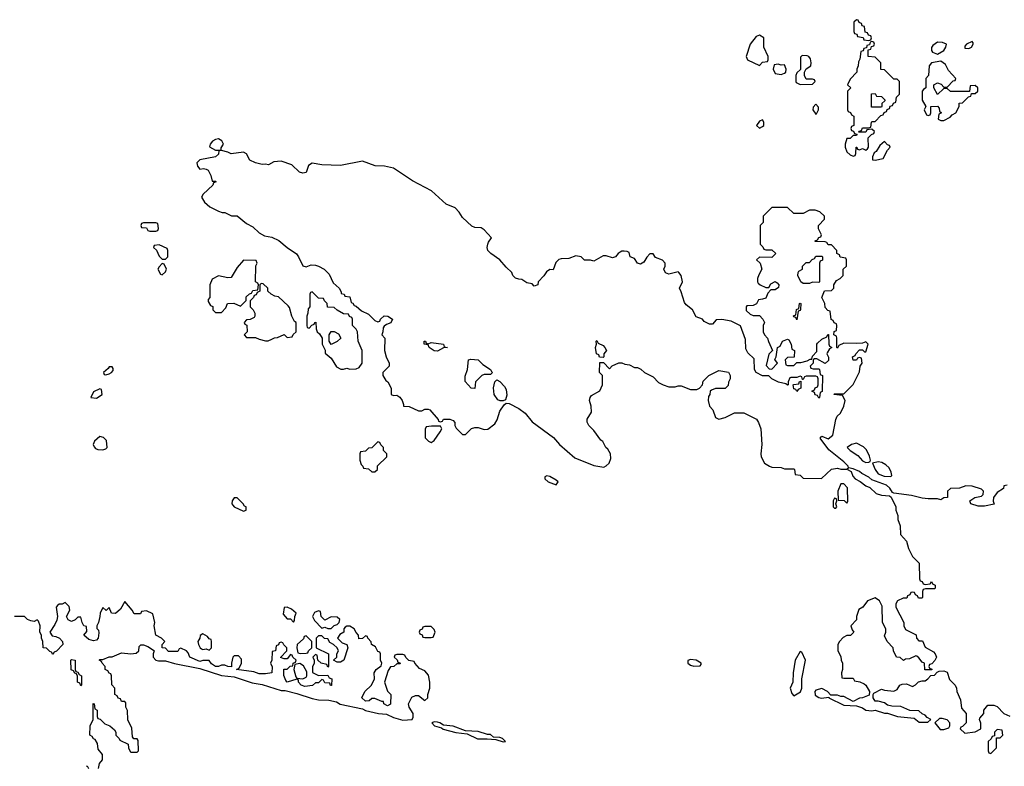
# Model space of a CAD drawing. Header units: inches. Extents: x 2106670 to 2322961, y 36024 to 224899.
# Tile 33 of 256: x 2152798 to 2159096, y 113431 to 118206. Entities that reach past the tile are written whole.
import ezdxf

# ---------------------------------------------------------------- set-up
doc = ezdxf.new("R2010")
doc.units = ezdxf.units.IN
doc.header["$MEASUREMENT"] = 0
doc.layers.add('C1151', color=7, linetype='Continuous')

msp = doc.modelspace()

# ---------------------------------------------------------------- linework, layer by layer
at = {"layer": 'C1151', "color": 5, "elevation": 60}
for points in [[(2158150, 118206), (2158134, 118190), (2158134, 118130), (2158138, 118118), (2158152.7, 118112.7), (2158158, 118098), (2158192.7, 118092.7), (2158198, 118078), (2158230, 118074), (2158242, 118078), (2158246, 118090), (2158242, 118102), (2158227.3, 118107.3), (2158222, 118122), (2158207.3, 118127.3), (2158202, 118162), (2158187.3, 118167.3), (2158182, 118182), (2158167.3, 118187.3), (2158162, 118202)], [(2157530, 118108), (2157510, 118098), (2157471.3, 118050), (2157446, 117970), (2157454, 117950), (2157530, 117914), (2157550, 117934), (2157582, 117938), (2157586, 117950), (2157586, 117970), (2157558, 118030), (2157558, 118090)], [(2158250, 118066), (2158238, 118062), (2158234, 118046), (2158218, 118042), (2158214, 118026), (2158198, 118022), (2158192.7, 118007.3), (2158178, 118002), (2158172.7, 117952.7), (2158163.6, 117936.4), (2158162, 117910), (2158152, 117890), (2158152, 117870), (2158110, 117826), (2158094, 117790), (2158114, 117770), (2158094, 117750), (2158094, 117630), (2158098, 117618), (2158112.7, 117612.7), (2158118, 117598), (2158134, 117590), (2158134, 117530), (2158118, 117522), (2158114, 117510), (2158118, 117498), (2158132.7, 117492.7), (2158138, 117478), (2158154, 117474), (2158154, 117470), (2158150, 117466), (2158130, 117466), (2158110, 117446), (2158090, 117446), (2158078, 117410), (2158078, 117390), (2158090, 117362), (2158110, 117342), (2158130, 117334), (2158142, 117338), (2158146, 117350), (2158148.4, 117391.6), (2158154, 117390), (2158158, 117378), (2158170, 117374), (2158190, 117382), (2158210, 117372), (2158220.4, 117379.6), (2158228.4, 117391.6), (2158226, 117450), (2158247.3, 117472.7), (2158262, 117478), (2158266, 117490), (2158250, 117506), (2158218, 117502), (2158210, 117486), (2158166, 117486), (2158167.3, 117492.7), (2158182, 117498), (2158190, 117514), (2158230, 117514), (2158242, 117518), (2158246, 117550), (2158250, 117554), (2158270, 117554), (2158307.3, 117592.7), (2158322, 117598), (2158327.3, 117612.7), (2158342, 117618), (2158347.3, 117632.7), (2158362, 117638), (2158367.3, 117652.7), (2158382, 117658), (2158387.3, 117672.7), (2158402, 117678), (2158406, 117710), (2158426, 117730), (2158426, 117810), (2158410, 117826), (2158390, 117826), (2158330, 117886), (2158307.3, 117887.3), (2158306, 117930), (2158270, 117966), (2158226, 117970), (2158226, 118014), (2158242, 118018), (2158246, 118034), (2158262, 118038), (2158266, 118050), (2158262, 118062)], [(2158670, 118062), (2158639.6, 118040.4), (2158631.6, 118028.4), (2158631.3, 118010), (2158638, 117998), (2158670, 117986), (2158708.7, 118010), (2158722, 118030), (2158726, 118050), (2158700.4, 118060.4)], [(2158890, 118066), (2158854, 118050), (2158843.6, 118036.4), (2158844.7, 118024.7), (2158870, 118022), (2158886, 118030), (2158898, 118050), (2158898, 118058)], [(2157803.6, 117976.4), (2157792.7, 117967.3), (2157792, 117888), (2157770, 117866), (2157762, 117850), (2157762, 117810), (2157764.7, 117804.7), (2157790, 117792), (2157870, 117794), (2157886, 117810), (2157882, 117822), (2157870, 117826), (2157830, 117826), (2157818, 117850), (2157818, 117870), (2157828, 117892), (2157858, 117910), (2157862, 117930), (2157856.4, 117956.4), (2157846, 117970), (2157834.6, 117974.6)], [(2157650, 117922), (2157623.6, 117916.4), (2157618, 117890), (2157630, 117862), (2157670, 117856), (2157690, 117864.7), (2157698, 117870), (2157702, 117890), (2157690, 117918), (2157670, 117915.3)], [(2158690, 117941.2), (2158630.8, 117929.2), (2158616, 117910), (2158611.1, 117848.9), (2158594, 117830), (2158594, 117770), (2158579.6, 117760.4), (2158571.6, 117748.4), (2158571.3, 117691.3), (2158594, 117650), (2158584.7, 117630), (2158598, 117598), (2158610, 117594), (2158622, 117598), (2158626, 117610), (2158626, 117650), (2158670, 117654), (2158679.6, 117639.6), (2158682, 117622), (2158694, 117610), (2158678, 117602), (2158674, 117570), (2158690, 117562), (2158710, 117562), (2158750, 117582), (2158763.1, 117596.9), (2158786, 117610), (2158808, 117650), (2158807.3, 117672.7), (2158830, 117674), (2158867.3, 117712.7), (2158882, 117718), (2158886, 117734), (2158910, 117734), (2158926, 117750), (2158926, 117770), (2158910, 117786), (2158878, 117782), (2158874, 117746), (2158752.7, 117747.3), (2158730, 117766), (2158710, 117766), (2158670, 117728), (2158646, 117770), (2158646, 117790), (2158670, 117802), (2158692.7, 117792.7), (2158710, 117774), (2158730, 117774), (2158770, 117814), (2158782, 117818), (2158786, 117830), (2158740.2, 117880.2), (2158719.5, 117919.5)], [(2158310, 117646), (2158247.3, 117647.3), (2158247.3, 117732.7), (2158270, 117734), (2158278, 117718), (2158310, 117714), (2158332.7, 117692.7), (2158332.7, 117687.3), (2158314, 117670), (2158314, 117650)], [(2157890, 117666), (2157872.7, 117647.3), (2157872, 117630), (2157890, 117602), (2157895.3, 117604.7), (2157908, 117630), (2157907.3, 117647.3)], [(2157550, 117566), (2157530, 117558), (2157512, 117530), (2157530, 117512), (2157550, 117522), (2157558, 117530), (2157558, 117550)], [(2154070, 117443.7), (2154050, 117440.9), (2154031, 117430), (2154016, 117410), (2154012, 117392), (2154050, 117371), (2154070, 117371.3), (2154087.3, 117372.7), (2154087.3, 117387.3), (2154101.2, 117410), (2154091.7, 117431.7)], [(2158330, 117426), (2158299.6, 117400.4), (2158276, 117364), (2158264.7, 117355.3), (2158254, 117330), (2158254, 117310), (2158270, 117307.3), (2158322, 117318), (2158348.4, 117371.6), (2158366, 117390), (2158362, 117402), (2158350, 117406)], [(2153670, 116906), (2153590, 116906), (2153578, 116902), (2153574, 116890), (2153578, 116878), (2153610, 116874), (2153618, 116858), (2153630, 116854), (2153670, 116854), (2153682, 116858), (2153686, 116870), (2153682, 116902)], [(2153690, 116766), (2153658, 116762), (2153654, 116750), (2153672.7, 116732.7), (2153690, 116694), (2153710, 116674), (2153730, 116674), (2153746, 116690), (2153746, 116730), (2153742, 116742)], [(2153710, 116646), (2153690, 116626), (2153682, 116610), (2153698, 116578), (2153710, 116574), (2153730, 116594), (2153738, 116610), (2153722, 116642)], [(2154230, 116668), (2154190, 116622), (2154150, 116558), (2154130, 116555.3), (2154070, 116568), (2154030, 116546), (2154014, 116510), (2154014, 116430), (2154003.6, 116416.4), (2154003.6, 116403.6), (2154018, 116378), (2154032.7, 116372.7), (2154034, 116350), (2154050, 116334), (2154090, 116334), (2154116.4, 116363.6), (2154128.4, 116391.6), (2154167.3, 116392.7), (2154210, 116374), (2154246, 116410), (2154247.3, 116432.7), (2154267.3, 116452.7), (2154282, 116458), (2154290, 116474), (2154322, 116478), (2154326, 116510), (2154322, 116522), (2154306, 116530), (2154308, 116632), (2154318, 116650), (2154310, 116666)], [(2157910, 116526), (2157870, 116528), (2157850, 116519), (2157810, 116519), (2157795.3, 116530), (2157775.3, 116570), (2157778, 116590), (2157783.1, 116596.9), (2157806, 116610), (2157806, 116630), (2157830, 116654), (2157850, 116654), (2157867.3, 116672.7), (2157882, 116678), (2157890, 116694), (2157930, 116694), (2157934, 116690), (2157932.7, 116667.3), (2157918, 116662), (2157914, 116650), (2157914, 116530)], [(2154342, 116518), (2154334, 116510), (2154334, 116470), (2154318, 116462), (2154310, 116446), (2154298, 116442), (2154294, 116430), (2154272.7, 116407.3), (2154272, 116370), (2154292, 116350), (2154302, 116330), (2154302, 116310), (2154298, 116302), (2154271.6, 116288.4), (2154250, 116286), (2154234, 116270), (2154238, 116258), (2154251.6, 116251.6), (2154254, 116210), (2154234, 116190), (2154250, 116174), (2154307.3, 116172.7), (2154330, 116162), (2154370, 116152), (2154387.3, 116152.7), (2154410, 116162), (2154428.4, 116171.6), (2154447.3, 116172.7), (2154490, 116192), (2154510, 116174), (2154542, 116178), (2154547.3, 116192.7), (2154566, 116210), (2154566, 116270), (2154556.4, 116276.4), (2154538, 116310), (2154524.7, 116364.7), (2154516.5, 116376.5), (2154453.6, 116433.6), (2154430, 116438), (2154406, 116450), (2154386, 116470), (2154386, 116490), (2154356.4, 116516.4)], [(2154670, 116466), (2154658, 116462), (2154654, 116450), (2154654, 116370), (2154643.6, 116356.4), (2154642, 116330), (2154634, 116310), (2154634, 116250), (2154638, 116238), (2154650, 116234), (2154667.3, 116252.7), (2154682, 116258), (2154686, 116270), (2154692.7, 116272.7), (2154694, 116230), (2154702, 116210), (2154716.9, 116196.9), (2154734, 116170), (2154734, 116130), (2154752, 116092), (2154752.7, 116072.7), (2154790, 116042), (2154825.4, 115985.4), (2154851.6, 115971.6), (2154870, 115971.3), (2154890, 115978), (2154910, 115972), (2154950, 115974), (2154970, 115982), (2154988, 116010), (2154988, 116090), (2154964, 116150), (2154958, 116210), (2154950, 116226), (2154926, 116250), (2154926, 116290), (2154922, 116302), (2154907.3, 116307.3), (2154902, 116322), (2154870, 116326), (2154828.4, 116348.4), (2154810, 116366), (2154767.3, 116367.3), (2154766, 116390), (2154747.3, 116407.3), (2154742, 116422), (2154710, 116426)], [(2157770, 116286), (2157762, 116302), (2157750, 116306), (2157748.7, 116311.3), (2157762, 116318), (2157767.3, 116352.7), (2157782, 116358), (2157786, 116390), (2157790, 116394), (2157794, 116390), (2157792, 116352), (2157790, 116346), (2157778, 116342)], [(2154790, 116128), (2154778, 116150), (2154778, 116190), (2154790, 116212), (2154810, 116212), (2154836.9, 116196.9), (2154852, 116170), (2154830, 116148)], [(2155410, 116134), (2155430, 116142), (2155510, 116131.3), (2155514, 116114), (2155534, 116110), (2155510, 116108), (2155470, 116085.2), (2155449.3, 116089.3), (2155418, 116110), (2155410, 116126), (2155386, 116130), (2155386, 116150), (2155394, 116150), (2155398, 116138)], [(2156530, 116046), (2156507.3, 116047.3), (2156502, 116062), (2156488, 116070), (2156482, 116110), (2156488, 116130), (2156486, 116150), (2156490, 116154), (2156498, 116138), (2156530, 116122), (2156542, 116110), (2156552, 116090), (2156534, 116070), (2156534, 116050)], [(2155710, 115848), (2155686, 115850), (2155647.3, 115892.7), (2155647.3, 115927.3), (2155662, 115970), (2155668.9, 116031.1), (2155684.7, 116035.3), (2155730.7, 116030), (2155761.6, 116001.6), (2155810.8, 115970), (2155815.3, 115955.3), (2155822, 115950), (2155810, 115938), (2155770, 115938), (2155754, 115930), (2155714, 115890)], [(2153390, 115986), (2153370, 115986), (2153364.7, 115975.3), (2153334, 115950), (2153338, 115938), (2153350, 115934), (2153370, 115942), (2153386, 115950), (2153396.4, 115963.6), (2153396.4, 115976.4)], [(2155890, 115768), (2155871.3, 115768.7), (2155856, 115776), (2155833.2, 115810), (2155829.1, 115850.9), (2155838, 115890), (2155850, 115902), (2155870, 115891.3), (2155899.9, 115859.9), (2155910, 115842), (2155915.2, 115804.8), (2155905.4, 115774.6)], [(2157770, 115828), (2157762, 115842), (2157750, 115846), (2157746, 115870), (2157750, 115874), (2157782, 115878), (2157787.3, 115892.7), (2157794, 115894), (2157794, 115850), (2157778, 115842)], [(2153310, 115846), (2153270, 115826), (2153254, 115790), (2153290, 115784.7), (2153326, 115810), (2153322, 115842)], [(2155432.7, 115607.3), (2155398, 115602), (2155392.7, 115587.3), (2155392.7, 115532.7), (2155414, 115510), (2155430, 115502), (2155450, 115514), (2155488, 115570), (2155498, 115590), (2155490, 115606)], [(2153310, 115541.2), (2153276.3, 115510), (2153267.7, 115490), (2153274.6, 115474.6), (2153283.4, 115463.4), (2153297.1, 115457.1), (2153330, 115454.9), (2153350, 115461), (2153357.2, 115470), (2153354.2, 115514.2), (2153334.8, 115534.8)], [(2155090, 115506), (2155051.6, 115468.4), (2155030, 115466), (2155010, 115446), (2154978, 115442), (2154974, 115430), (2154974, 115390), (2154982, 115362), (2154994, 115350), (2154998, 115338), (2155030, 115334), (2155050, 115314), (2155070, 115314), (2155086, 115330), (2155087.3, 115352.7), (2155146, 115410), (2155146, 115430), (2155126, 115450), (2155126, 115470), (2155107.3, 115487.3), (2155102, 115502)], [(2158150, 115497), (2158118, 115490), (2158091.3, 115470), (2158110.7, 115450), (2158160, 115420), (2158190, 115385.5), (2158210, 115373.4), (2158230, 115376), (2158239.3, 115380.7), (2158241.2, 115390), (2158234, 115414), (2158215.1, 115455.1), (2158195.1, 115475.1)], [(2158290, 115379.5), (2158254, 115370), (2158270.4, 115330), (2158290, 115302), (2158327.7, 115287.7), (2158370, 115284.7), (2158378, 115290), (2158372.9, 115312.9), (2158359.5, 115339.5), (2158339.1, 115359.1), (2158313.8, 115373.8)], [(2156170, 115288), (2156158, 115282), (2156158, 115270), (2156178, 115250), (2156230, 115232), (2156242, 115250), (2156230, 115262), (2156190, 115284)], [(2158070, 115238), (2158050, 115238), (2158031.3, 115190), (2158034, 115134), (2158072, 115132), (2158090, 115114), (2158095.3, 115124.7), (2158093.2, 115213.2)], [(2154190, 115148.7), (2154170, 115148), (2154158, 115130), (2154156, 115110), (2154161.4, 115101.4), (2154170, 115091.3), (2154230, 115062), (2154246, 115070), (2154246, 115090), (2154235.3, 115095.3), (2154228.7, 115110)], [(2158010, 115146), (2158002, 115130), (2158002, 115090), (2158010, 115082), (2158018, 115082), (2158026, 115090), (2158018, 115110), (2158026, 115130), (2158022, 115142)], [(2154510, 114448), (2154490, 114446), (2154483.6, 114403.6), (2154510, 114374), (2154530, 114374), (2154550, 114354), (2154556.4, 114363.6), (2154558, 114390), (2154566, 114410), (2154536.4, 114436.4)], [(2154710, 114426), (2154684.7, 114415.3), (2154672, 114390), (2154683.6, 114363.6), (2154730, 114314), (2154750, 114322), (2154770, 114312), (2154790, 114312), (2154810, 114332), (2154830, 114338), (2154842, 114350), (2154846, 114370), (2154830, 114386), (2154790, 114388), (2154750, 114366), (2154726, 114390), (2154722, 114422)], [(2155430, 114326), (2155390, 114326), (2155378, 114322), (2155372.7, 114307.3), (2155358, 114302), (2155354, 114290), (2155358, 114278), (2155372.7, 114272.7), (2155378, 114258), (2155390, 114254), (2155430, 114254), (2155442, 114258), (2155455.3, 114290), (2155450, 114306)], [(2153970, 114278), (2153952, 114268), (2153951.3, 114250), (2153938, 114230), (2153942, 114210), (2153952, 114190), (2153962, 114182), (2153970, 114178), (2153990, 114182), (2154010, 114174), (2154026, 114190), (2154026, 114230), (2154022, 114242), (2154010, 114246), (2154000.4, 114260.4)], [(2154630, 114266), (2154618, 114262), (2154612.7, 114247.3), (2154574, 114210), (2154572, 114190), (2154578, 114158), (2154592.7, 114152.7), (2154630, 114154), (2154642, 114158), (2154646, 114170), (2154666, 114190), (2154666, 114230)], [(2157790, 114166), (2157758, 114110), (2157746, 114030), (2157744.7, 113970), (2157726.8, 113930), (2157736.9, 113896.9), (2157750, 113882), (2157792.9, 113907.1), (2157802, 113930), (2157801.2, 113990), (2157824, 114110), (2157802, 114162)], [(2153190, 113946), (2153182, 113962), (2153168.4, 113968.4), (2153167.3, 114007.3), (2153162, 114022), (2153150, 114026), (2153142, 114042), (2153128.4, 114048.4), (2153126, 114110), (2153130, 114114), (2153154, 114110), (2153154, 114050), (2153158, 114038), (2153170, 114034), (2153178, 114018), (2153194, 114010), (2153194, 113950)], [(2154590, 114088), (2154558, 114082), (2154552, 114050), (2154563.6, 114003.6), (2154570, 113994), (2154610, 113991.3), (2154630, 114002), (2154635.3, 114010), (2154634.6, 114034.6), (2154614.6, 114074.6)], [(2157090, 114114), (2157072.7, 114107.3), (2157072, 114090), (2157090, 114078), (2157110, 114072), (2157150, 114074), (2157158, 114082), (2157158, 114090), (2157126, 114110)], [(2155450, 113715.3), (2155434, 113710), (2155452, 113690), (2155496.9, 113676.9), (2155507.9, 113667.9), (2155587.1, 113647.1), (2155659.6, 113639.6), (2155726, 113606), (2155787.9, 113607.9), (2155843.6, 113603.6), (2155890, 113586.8), (2155906, 113590), (2155886, 113610), (2155870, 113615.3), (2155830, 113618), (2155810, 113634), (2155790, 113635.3), (2155730, 113654), (2155650, 113658), (2155570, 113688), (2155510, 113695.3), (2155486, 113710), (2155470, 113714)], [(2158698, 113738), (2158682.8, 113737.2), (2158652, 113710), (2158686.8, 113666.8), (2158710, 113666), (2158742, 113678), (2158748.7, 113690), (2158748.7, 113710), (2158730, 113728.7)], [(2159050, 113666), (2159034, 113650), (2159034, 113626), (2159018, 113622), (2159012.7, 113607.3), (2158994, 113590), (2158994, 113530), (2158998, 113518), (2159010, 113514), (2159046, 113550), (2159046, 113614), (2159070, 113614), (2159086, 113630), (2159082, 113662)]]:
    msp.add_lwpolyline(points, close=True, dxfattribs=at)
for points in [[(2159114, 115230), (2159094, 115226), (2159091.1, 115208.9), (2159050, 115182), (2159027.3, 115150), (2159026, 115126), (2159031.6, 115108.4), (2158970, 115096), (2158930, 115095.1), (2158882, 115110), (2158875.3, 115130), (2158908, 115150), (2158950, 115158.8), (2158961.2, 115170), (2158964, 115190), (2158950, 115204), (2158890, 115222), (2158850, 115224), (2158810, 115209), (2158752, 115208), (2158734, 115190), (2158734, 115150), (2158710, 115148), (2158690, 115135.3), (2158670, 115141.2), (2158610, 115140.9), (2158570, 115146.6), (2158503.3, 115163.3), (2158390, 115178), (2158382, 115182), (2158364, 115210), (2158342, 115230), (2158250, 115264), (2158230, 115281.2), (2158184.1, 115304.1), (2158170, 115316), (2158130, 115333.2), (2158100.4, 115340.4), (2158098, 115350), (2158070, 115379), (2157974.2, 115454.2), (2157918, 115530), (2157930, 115542), (2157970, 115526), (2157999, 115550), (2158018, 115650), (2158028, 115670), (2158048, 115690), (2158070, 115734), (2158078, 115770), (2158062, 115802), (2158006, 115810), (2158010, 115814), (2158070, 115814), (2158130, 115872), (2158170, 115954), (2158175.3, 115990), (2158188, 116010), (2158182, 116042), (2158170, 116046), (2158158, 116042), (2158151.6, 116028.4), (2158130, 116028), (2158126, 116050), (2158142, 116058), (2158146, 116070), (2158170, 116094), (2158190, 116094), (2158202, 116082), (2158210, 116082), (2158226, 116130), (2158210, 116146), (2158190, 116138), (2158150, 116135.3), (2158070, 116138), (2158038, 116122), (2158030, 116106), (2158026, 116110), (2158026, 116170), (2158022, 116182), (2158006, 116190), (2158007.3, 116212.7), (2158022, 116218), (2158026, 116250), (2158022, 116262), (2158007.3, 116267.3), (2158002, 116282), (2157988.4, 116288.4), (2157982, 116342), (2157967.3, 116347.3), (2157950, 116366), (2157948, 116390), (2157928.7, 116430), (2157947.3, 116472.7), (2157990, 116474), (2158006, 116490), (2158006, 116510), (2158022, 116538), (2158046, 116550), (2158066, 116570), (2158066, 116610), (2158086, 116630), (2158086, 116670), (2158082, 116682), (2158047.3, 116687.3), (2158042, 116702), (2158026, 116710), (2158026, 116730), (2157990, 116766), (2157970, 116766), (2157962, 116782), (2157950, 116786), (2157887.3, 116787.3), (2157887.3, 116792.7), (2157902, 116798), (2157910, 116814), (2157922, 116818), (2157926, 116830), (2157908.4, 116868.4), (2157908, 116890), (2157946, 116930), (2157946, 116950), (2157916.4, 116976.4), (2157887.3, 116987.3), (2157850, 116988), (2157810, 116966), (2157750, 116966), (2157710, 117006), (2157610, 117006), (2157554, 116950), (2157554, 116910), (2157534, 116890), (2157534, 116770), (2157552.7, 116752.7), (2157558, 116738), (2157570, 116734), (2157610, 116734), (2157634, 116710), (2157610, 116686), (2157530, 116688), (2157512, 116670), (2157534, 116650), (2157544.7, 116610), (2157525.4, 116574.6), (2157518, 116550), (2157518, 116530), (2157521, 116521), (2157534, 116510), (2157570, 116494), (2157590, 116494), (2157603.1, 116516.9), (2157630, 116531.3), (2157643.6, 116523.6), (2157654, 116510), (2157652.7, 116492.7), (2157630, 116478), (2157602, 116478), (2157583.6, 116456.4), (2157570, 116426), (2157550, 116418), (2157524.7, 116415.3), (2157511.6, 116388.4), (2157490, 116378), (2157450, 116375.3), (2157444.7, 116370), (2157446, 116346), (2157470, 116322), (2157490, 116314), (2157530, 116314), (2157552, 116290), (2157562, 116270), (2157554, 116250), (2157554, 116210), (2157562, 116190), (2157582, 116170), (2157587.1, 116147.1), (2157614, 116090), (2157590, 116066), (2157574, 115994), (2157592.7, 115972.7), (2157610, 115972), (2157646, 116010), (2157628, 116032), (2157638, 116050), (2157646, 116110), (2157662, 116118), (2157678, 116150), (2157710, 116162), (2157718, 116158), (2157734, 116130), (2157738, 116098), (2157754, 116090), (2157752.7, 116047.3), (2157710, 116046), (2157694, 116030), (2157698, 115998), (2157710, 115994), (2157750, 115994), (2157770, 116014), (2157794, 116014), (2157836.4, 116023.6), (2157854, 116034), (2157866, 116034), (2157870, 116054), (2157896.4, 116083.6), (2157898, 116130), (2157902, 116138), (2157930, 116162), (2157962, 116178), (2157967.3, 116192.7), (2157972.7, 116192.7), (2157974, 116130), (2157978, 116118), (2157994, 116110), (2157978, 116102), (2157963.6, 116076.4), (2157962, 116070), (2157972.7, 116047.3), (2157972.7, 116027.3), (2157950, 116008), (2157896.4, 116036.4), (2157882, 116038), (2157874, 116030), (2157874, 116010), (2157854, 115990), (2157858, 115978), (2157872.7, 115972.7), (2157910, 115974), (2157914, 115970), (2157918, 115938), (2157934, 115930), (2157932, 115828), (2157918, 115822), (2157914, 115790), (2157910, 115786), (2157902, 115802), (2157887.3, 115807.3), (2157882, 115822), (2157866, 115830), (2157882, 115838), (2157887.3, 115852.7), (2157902, 115858), (2157906, 115870), (2157906, 115910), (2157902, 115922), (2157890, 115926), (2157830, 115926), (2157818, 115922), (2157810, 115906), (2157806, 115906), (2157802, 115922), (2157790, 115926), (2157770, 115918), (2157730, 115918), (2157724.7, 115915.3), (2157714, 115890), (2157714, 115870), (2157710, 115868), (2157698, 115878), (2157651.6, 115888.4), (2157610, 115908.7), (2157590, 115928), (2157548.9, 115928.9), (2157508.7, 115948.7), (2157498, 115970), (2157496.4, 116036.4), (2157456.4, 116076.4), (2157442, 116102), (2157440.4, 116160.4), (2157409.2, 116249.2), (2157350, 116279), (2157290, 116288), (2157252.7, 116287.3), (2157230, 116258), (2157210, 116258), (2157176.4, 116276.4), (2157166, 116290), (2157125.2, 116305.2), (2157102, 116350), (2157061.5, 116381.5), (2157050, 116398), (2157030, 116466), (2157018, 116490), (2157038, 116530), (2157028.7, 116570), (2157015.3, 116590), (2157010, 116594), (2156950, 116578), (2156930, 116588), (2156918, 116610), (2156928, 116630), (2156928, 116650), (2156910, 116668), (2156866, 116686), (2156850, 116708), (2156830, 116708), (2156810, 116688), (2156790, 116655.3), (2156770, 116642), (2156750, 116648), (2156730, 116678), (2156704, 116690), (2156697.2, 116717.2), (2156684, 116724), (2156665.6, 116725.6), (2156650, 116726), (2156639.9, 116720.1), (2156626, 116710), (2156610, 116689), (2156590, 116684), (2156550, 116696), (2156530, 116696), (2156470, 116662), (2156450, 116668.7), (2156410, 116668.7), (2156389.2, 116689.2), (2156356, 116696), (2156310, 116679.3), (2156262.5, 116677.5), (2156247.3, 116672.7), (2156227.5, 116652.5), (2156210, 116606), (2156190, 116608), (2156167.1, 116592.9), (2156150, 116568), (2156114, 116530), (2156112, 116510), (2156090, 116502), (2156077.2, 116517.2), (2156043.2, 116523.2), (2156010, 116545.2), (2155990, 116546), (2155970, 116553.2), (2155953.2, 116570), (2155945.2, 116590), (2155910, 116622.7), (2155869.4, 116670), (2155812.7, 116710), (2155792.7, 116730), (2155789.3, 116749.3), (2155792.7, 116770), (2155796.5, 116783.5), (2155815.3, 116810), (2155770, 116862), (2155750, 116874), (2155710, 116878), (2155690, 116886), (2155630, 116942), (2155610, 116975.3), (2155582.7, 117002.7), (2155525.4, 117025.4), (2155431.4, 117111.4), (2155310, 117176), (2155190, 117256), (2155130.7, 117269.3), (2155072.1, 117272.1), (2154990, 117300.9), (2154850, 117273.2), (2154730, 117277.2), (2154670, 117288.7), (2154646.4, 117273.6), (2154630, 117228), (2154610, 117224), (2154588, 117230), (2154538, 117278), (2154470, 117302), (2154423.6, 117296.4), (2154390, 117278), (2154370, 117282), (2154350, 117279), (2154306, 117290), (2154270, 117308), (2154250, 117348), (2154230, 117358), (2154150, 117348.7), (2154130, 117359), (2154090, 117368.7), (2154072.7, 117367.3), (2154070, 117346), (2154051.6, 117328.4), (2153950, 117309), (2153931, 117290), (2153934.8, 117270), (2153950, 117251), (2153973.7, 117253.7), (2153990.7, 117250.7), (2154002.8, 117242.8), (2154021, 117210), (2154030, 117174), (2154050, 117174), (2154054, 117170), (2154038, 117162), (2154032.7, 117147.3), (2153972, 117090), (2153962, 117070), (2153979.6, 117039.6), (2154014, 117010), (2154070, 116982), (2154092.7, 116972.7), (2154110, 116972), (2154152.7, 116952.7), (2154190, 116952), (2154250, 116902), (2154290, 116882), (2154330, 116842), (2154363.6, 116823.6), (2154410, 116816), (2154454.9, 116794.9), (2154508.7, 116748.7), (2154568.6, 116708.6), (2154582, 116690), (2154610, 116631.3), (2154630, 116626), (2154662, 116638), (2154690, 116636.3), (2154710, 116630.6), (2154746.8, 116610), (2154777.6, 116577.6), (2154804, 116524), (2154842, 116490), (2154854, 116466), (2154854, 116454), (2154874, 116450), (2154878, 116438), (2154910, 116434), (2154918, 116398), (2154930, 116394), (2154938, 116378), (2154950, 116374), (2154983.6, 116343.6), (2155030, 116322), (2155070, 116282), (2155090, 116274), (2155102, 116278), (2155106, 116290), (2155130, 116311.3), (2155154, 116310), (2155182, 116290), (2155172.7, 116267.3), (2155143.6, 116256.4), (2155130, 116246), (2155123.6, 116236.4), (2155122, 116210), (2155114, 116190), (2155134, 116170), (2155132, 116090), (2155142, 116050), (2155162, 116010), (2155162, 115990), (2155122, 115950), (2155122, 115930), (2155139.6, 115899.6), (2155152, 115890), (2155174, 115850), (2155174, 115810), (2155190, 115802), (2155210, 115804.7), (2155230, 115792), (2155244.7, 115770), (2155254, 115746), (2155254, 115734), (2155290, 115731.3), (2155350, 115704.7), (2155370, 115704.7), (2155390, 115716), (2155410, 115716), (2155422, 115710), (2155474, 115650), (2155478, 115638), (2155490, 115634), (2155502, 115638), (2155508.7, 115651.3), (2155550, 115651.3), (2155570, 115642), (2155582, 115630), (2155582, 115610), (2155590, 115594), (2155630, 115554), (2155650, 115554), (2155689.1, 115590.9), (2155710, 115598), (2155730, 115598), (2155770, 115584.7), (2155793.6, 115586.4), (2155838, 115622), (2155853.2, 115646.8), (2155870, 115702), (2155898, 115742), (2155910, 115754), (2155928.4, 115751.6), (2155990, 115718.8), (2156032, 115690), (2156075.3, 115635.3), (2156213.7, 115533.7), (2156251.3, 115490), (2156350, 115404.7), (2156470, 115356), (2156534.6, 115345.4), (2156550, 115352), (2156568, 115370), (2156580.4, 115399.6), (2156578, 115430), (2156560.4, 115460.4), (2156548, 115470), (2156528.4, 115508.4), (2156516.4, 115516.4), (2156470, 115578), (2156438, 115610), (2156428.4, 115631.6), (2156428.4, 115651.6), (2156456.4, 115696.4), (2156454.6, 115734.6), (2156442, 115770), (2156448, 115790), (2156456.4, 115803.6), (2156508.4, 115831.6), (2156526, 115870), (2156526, 115930), (2156508, 115950), (2156510, 116014), (2156532.7, 116012.7), (2156570, 115974), (2156588.4, 115991.6), (2156630, 116012), (2156650, 116012), (2156670, 116002), (2156699.6, 115999.6), (2156730, 115982), (2156750, 115982), (2156771.6, 115971.6), (2156794, 115950), (2156850, 115922), (2156885.4, 115885.4), (2156914, 115870), (2156950, 115858), (2156990, 115858), (2157010, 115864.7), (2157030, 115864.7), (2157090, 115842), (2157130, 115842), (2157146, 115850), (2157166, 115870), (2157170, 115894), (2157206, 115930), (2157270, 115962), (2157332.7, 115952.7), (2157342, 115930), (2157342, 115910), (2157332.7, 115887.3), (2157330, 115866), (2157310, 115848), (2157250, 115848), (2157223.6, 115836.4), (2157214, 115830), (2157212, 115810), (2157203.6, 115796.4), (2157202, 115770), (2157210, 115734), (2157231.6, 115711.6), (2157250, 115662), (2157270, 115652), (2157310, 115662), (2157370, 115692), (2157430, 115692), (2157510.7, 115650.7), (2157524.7, 115630), (2157538, 115590), (2157544.7, 115490), (2157538, 115430), (2157542, 115410), (2157562, 115370), (2157594, 115350), (2157610, 115344.7), (2157670, 115342), (2157690, 115334), (2157750, 115334), (2157754, 115330), (2157758, 115298), (2157790, 115294), (2157810, 115274), (2157927.3, 115272.7), (2157990, 115332), (2158030, 115338), (2158050, 115331.3), (2158088, 115332), (2158098, 115338), (2158094, 115330), (2158116.9, 115316.9), (2158127.1, 115287.1), (2158142, 115270), (2158173.7, 115253.7), (2158210, 115226), (2158235.3, 115215.3), (2158276.9, 115176.9), (2158310, 115164.7), (2158362, 115162), (2158372.7, 115152.7), (2158402, 115090), (2158402, 115070), (2158415.3, 115035.3), (2158416, 115010), (2158431.3, 114970), (2158432.7, 114912.7), (2158470.9, 114870.9), (2158483.6, 114823.6), (2158510, 114774), (2158551.3, 114730), (2158554, 114630), (2158558, 114618), (2158570, 114614), (2158578, 114598), (2158590, 114594), (2158622, 114598), (2158630, 114614), (2158638, 114598), (2158654, 114590), (2158654, 114570), (2158650, 114566), (2158592.7, 114567.3), (2158578, 114562), (2158574, 114550), (2158574, 114510), (2158570, 114506), (2158547.3, 114507.3), (2158542, 114522), (2158527.3, 114527.3), (2158522, 114542), (2158510, 114546), (2158498, 114542), (2158492.7, 114527.3), (2158478, 114522), (2158472.7, 114507.3), (2158450, 114506), (2158414, 114490), (2158402, 114470), (2158402, 114450), (2158454, 114350), (2158454, 114330), (2158465.4, 114305.4), (2158532.7, 114272.7), (2158534, 114250), (2158550, 114234), (2158572.7, 114232.7), (2158590, 114194), (2158643.6, 114163.6), (2158654, 114150), (2158662, 114130), (2158651.6, 114108.4), (2158632.7, 114087.3), (2158618, 114082), (2158614, 114070), (2158618, 114058), (2158632.7, 114052.7), (2158632.7, 114047.3), (2158588.9, 114048.9), (2158586, 114090), (2158570, 114098), (2158550, 114126), (2158536.4, 114136.4), (2158530, 114138), (2158490, 114118), (2158463.6, 114116.4), (2158451.3, 114108.7), (2158430, 114128), (2158406, 114130), (2158388, 114170), (2158386, 114190), (2158348, 114230), (2158330, 114266), (2158338, 114290), (2158338, 114310), (2158318, 114350), (2158314.6, 114454.6), (2158298, 114490), (2158270, 114508), (2158222, 114490), (2158191.1, 114448.9), (2158165.4, 114434.6), (2158151.3, 114390), (2158151.6, 114368.4), (2158114, 114330), (2158123.6, 114303.6), (2158134, 114290), (2158111.6, 114268.4), (2158090, 114268), (2158065.4, 114254.6), (2158042, 114230), (2158032, 114210), (2158032, 114170), (2158050, 114134), (2158052, 114110), (2158062, 114090), (2158062, 114050), (2158054, 114030), (2158058, 113998), (2158070, 113994), (2158130, 113994), (2158138, 113978), (2158171.6, 113971.6), (2158199.8, 113959.8), (2158210.9, 113950.9), (2158234, 113910), (2158232.7, 113887.3), (2158190, 113868.7), (2158170, 113868), (2158130, 113846), (2158070, 113878), (2158050, 113878), (2158030, 113886), (2157986, 113886), (2157966, 113910), (2157930, 113928), (2157890, 113918), (2157884.7, 113910), (2157887.3, 113887.3), (2157910, 113871.3), (2157926.4, 113866.4), (2157974, 113874), (2157974, 113870), (2158070, 113822), (2158150, 113818), (2158190, 113806), (2158210.7, 113790.7), (2158250, 113786), (2158271.1, 113791.1), (2158330, 113771.3), (2158350, 113772), (2158414, 113750), (2158519.6, 113739.6), (2158552.7, 113712.7), (2158607.3, 113712.7), (2158626, 113730), (2158603.1, 113743.1), (2158590, 113758), (2158570, 113766), (2158550, 113786), (2158492.7, 113787.3), (2158434.6, 113814.6), (2158376.4, 113816.4), (2158350, 113822), (2158330, 113838), (2158290, 113848), (2158270, 113848), (2158258, 113870), (2158258, 113890), (2158262, 113898), (2158310, 113924.7), (2158330, 113918), (2158390, 113912), (2158410, 113922), (2158428, 113950), (2158443.1, 113956.9), (2158470, 113958), (2158510, 113942), (2158528.4, 113951.6), (2158548.4, 113971.6), (2158570, 113978), (2158590, 113978), (2158608, 113990), (2158627.3, 114012.7), (2158650, 114014), (2158667.3, 114032.7), (2158680.4, 114039.6), (2158710, 114042), (2158730, 114034), (2158746.4, 113986.4), (2158782, 113950), (2158791.1, 113931.1), (2158792, 113910), (2158816.9, 113856.9), (2158823.6, 113803.6), (2158852, 113770), (2158852, 113710), (2158830, 113686), (2158818, 113682), (2158814, 113670), (2158843.6, 113643.6), (2158910, 113651.3), (2158946, 113670), (2158947.3, 113707.3), (2158938, 113730), (2158940.4, 113739.6), (2158966, 113770), (2158966, 113790), (2158990, 113822), (2159030, 113822), (2159050, 113814), (2159094, 113770), (2159131.6, 113751.6)], [(2153302, 113418), (2153308, 113450), (2153327.3, 113472.7), (2153327.3, 113507.3), (2153300.4, 113540.4), (2153296.4, 113576.4), (2153282, 113602), (2153270, 113606), (2153262, 113622), (2153246, 113630), (2153248.9, 113691.1), (2153268, 113730), (2153267.3, 113832.7), (2153274, 113830), (2153278, 113798), (2153294, 113790), (2153294, 113750), (2153298, 113738), (2153312.7, 113732.7), (2153343.6, 113703.6), (2153374, 113690), (2153403.6, 113663.6), (2153414, 113650), (2153414, 113630), (2153434, 113610), (2153438, 113598), (2153492.7, 113572.7), (2153494, 113550), (2153505.4, 113525.4), (2153510, 113522), (2153550, 113522), (2153558, 113530), (2153556.4, 113596.4), (2153550, 113606), (2153527.3, 113607.3), (2153520.4, 113620.4), (2153515.3, 113675.3), (2153488.9, 113728.9), (2153487.3, 113787.3), (2153478, 113810), (2153476.4, 113836.4), (2153470, 113846), (2153450, 113846), (2153442, 113862), (2153427.3, 113867.3), (2153422, 113882), (2153406, 113890), (2153406, 113930), (2153387.3, 113952.7), (2153386, 114010), (2153382, 114022), (2153370, 114026), (2153362, 114042), (2153346, 114050), (2153346, 114070), (2153326, 114090), (2153322, 114102), (2153306, 114110), (2153310, 114114), (2153330, 114114), (2153370, 114132), (2153390, 114132), (2153450, 114157.3), (2153510, 114150.6), (2153544.1, 114155.9), (2153559.3, 114170), (2153562, 114198), (2153572.9, 114207.1), (2153590, 114207.7), (2153618, 114198), (2153654.4, 114174.4), (2153658, 114170), (2153651, 114150), (2153651, 114130), (2153670, 114111), (2153685.5, 114105.5), (2153730, 114106.8), (2153788.1, 114088.1), (2153950, 114056), (2154090, 114011), (2154170, 114002.8), (2154285.2, 113965.2), (2154350, 113954.8), (2154470, 113916), (2154495.3, 113915.3), (2154570, 113897.3), (2154670, 113864), (2154710, 113857.3), (2154775.3, 113855.3), (2154824, 113844), (2154848.2, 113828.2), (2154990, 113798.8), (2155010, 113788), (2155094, 113770), (2155144.5, 113764.5), (2155190, 113744), (2155250, 113727.3), (2155308.4, 113731.6), (2155315.3, 113744.7), (2155315.3, 113770), (2155289.2, 113810), (2155286, 113830), (2155306, 113874), (2155330, 113884.7), (2155350, 113884.7), (2155390, 113852), (2155408, 113870), (2155408.9, 113891.1), (2155422, 113930), (2155422, 113970), (2155413.2, 114013.2), (2155390, 114042), (2155356.4, 114056.4), (2155326, 114090), (2155322, 114102), (2155287.3, 114107.3), (2155267.3, 114127.3), (2155262, 114142), (2155250, 114146), (2155210, 114146), (2155198, 114142), (2155194, 114130), (2155212.7, 114112.7), (2155218, 114098), (2155234, 114090), (2155230, 114086), (2155210, 114086), (2155191.1, 114068.9), (2155170, 114068), (2155155.3, 114044.7), (2155131.3, 113970), (2155151.1, 113911.1), (2155172, 113890), (2155171.1, 113828.9), (2155150, 113818), (2155128, 113830), (2155126, 113846), (2155114, 113846), (2155070, 113866), (2155050, 113866), (2155034, 113850), (2155010, 113848), (2154986, 113870), (2155006, 113910), (2155048, 113950), (2155068, 113990), (2155066, 114030), (2155078, 114050), (2155110, 114074), (2155115.3, 114090), (2155106, 114110), (2155106, 114150), (2155102, 114162), (2155090, 114166), (2155074.6, 114194.6), (2155048, 114210), (2155047.3, 114227.3), (2155026, 114250), (2155022, 114262), (2155010, 114266), (2154991.6, 114248.4), (2154967.3, 114247.3), (2154966, 114270), (2154950, 114286), (2154938, 114310), (2154910, 114328), (2154890, 114328), (2154879.6, 114320.4), (2154872, 114310), (2154870.9, 114289.1), (2154846.8, 114273.2), (2154832, 114250), (2154861, 114221), (2154891.1, 114211.1), (2154898, 114190), (2154870.9, 114109.1), (2154850, 114098), (2154830, 114098), (2154806, 114110), (2154826, 114130), (2154826, 114150), (2154838, 114170), (2154828.4, 114188.4), (2154806, 114210), (2154783.1, 114223.1), (2154770, 114246), (2154748, 114248), (2154730, 114266), (2154710, 114266), (2154694, 114250), (2154694, 114190), (2154774, 114150), (2154772.7, 114072.7), (2154770, 114066), (2154762, 114082), (2154726, 114090), (2154706, 114110), (2154702, 114142), (2154690, 114146), (2154674, 114130), (2154682, 114110), (2154682, 114090), (2154671.6, 114068.4), (2154672, 114032), (2154710, 114012), (2154770, 114014), (2154778, 113998), (2154794, 113990), (2154792.7, 113947.3), (2154787.3, 113947.3), (2154782, 113962), (2154750, 113966), (2154742, 113982), (2154730, 113986), (2154710, 113966), (2154690, 113966), (2154671.3, 113948.7), (2154622, 113942), (2154598, 113950), (2154582, 113970), (2154582, 113982), (2154570, 113988), (2154510, 113968.7), (2154500.2, 113980.2), (2154488, 114012), (2154487.3, 114052.7), (2154510, 114052), (2154528.7, 114071.3), (2154546, 114074), (2154548.4, 114091.6), (2154562, 114098), (2154566, 114110), (2154546, 114130), (2154542, 114142), (2154530, 114146), (2154510, 114118), (2154490, 114118), (2154467.3, 114127.3), (2154506, 114170), (2154506, 114190), (2154487.3, 114207.3), (2154482, 114222), (2154470, 114226), (2154458, 114222), (2154452.7, 114207.3), (2154438, 114202), (2154434, 114170), (2154414, 114166), (2154412, 114110), (2154402, 114090), (2154412.7, 114067.3), (2154410, 114028.7), (2154370, 114022), (2154330, 114022), (2154295.3, 114035.3), (2154186, 114050), (2154202, 114058), (2154218, 114090), (2154216.4, 114116.4), (2154198, 114138), (2154170, 114138), (2154162, 114130), (2154152, 114090), (2154152, 114068), (2154130, 114068.7), (2154110, 114078), (2154090, 114078), (2154070, 114068.7), (2154050, 114068.7), (2154025.6, 114085.6), (2154010, 114108), (2153970, 114108.7), (2153950, 114102), (2153886, 114130), (2153876.4, 114156.4), (2153866, 114170), (2153830, 114186), (2153818, 114182), (2153810, 114166), (2153750, 114166), (2153730, 114186), (2153710, 114188), (2153708.7, 114211.3), (2153726, 114230), (2153706, 114250), (2153668, 114270), (2153658, 114330), (2153662, 114350), (2153650, 114406), (2153610, 114426), (2153578, 114422), (2153570, 114406), (2153530, 114406), (2153518, 114430), (2153470, 114486), (2153443.6, 114436.4), (2153412, 114408), (2153386, 114410), (2153370, 114446), (2153352, 114428), (2153330, 114446), (2153312, 114410), (2153311.6, 114388.4), (2153302, 114350), (2153292, 114330), (2153292.7, 114312.7), (2153302, 114302), (2153305.4, 114285.4), (2153301, 114250), (2153290, 114239), (2153270, 114234), (2153241.2, 114241.2), (2153208, 114270), (2153227.3, 114292.7), (2153226, 114326), (2153208.7, 114328.7), (2153198, 114350), (2153190, 114386), (2153170, 114386), (2153152.7, 114367.3), (2153130, 114358), (2153108.9, 114368.9), (2153098, 114390), (2153118, 114430), (2153114, 114454), (2153090, 114478), (2153070, 114468), (2153050, 114468), (2153039.6, 114460.4), (2153032, 114450), (2153041, 114390), (2153034.8, 114365.2), (2153022.8, 114337.2), (2152992, 114290), (2153006, 114266), (2153030, 114261), (2153052, 114250), (2153072, 114230), (2153074, 114210), (2153032.7, 114167.3), (2153018, 114162), (2153010, 114146), (2153002, 114162), (2152990, 114166), (2152970, 114186), (2152948, 114190), (2152946, 114230), (2152938, 114250), (2152938, 114270), (2152926, 114290), (2152928.7, 114330), (2152919, 114359), (2152910, 114368), (2152890, 114358), (2152870, 114362), (2152849.1, 114369.1), (2152828.4, 114388.4), (2152766, 114390)], [(2153226, 113430), (2153230, 113434), (2153238, 113418)]]:
    msp.add_lwpolyline(points, dxfattribs=at)

doc.saveas('drawing.dxf')
